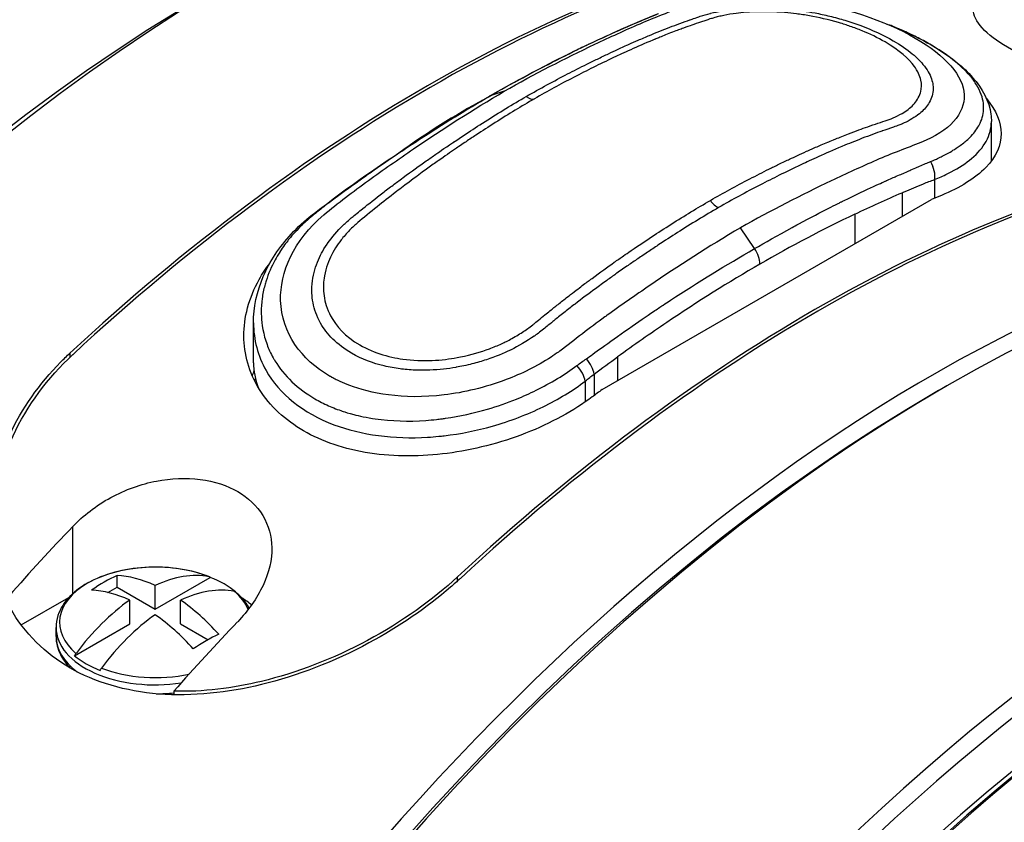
# Model space of a CAD drawing. Header units: millimetres. Extents: x 0 to 4378, y 0 to 2376.
# Tile 204 of 211: x 2628 to 2654, y 2012 to 2033. Entities that reach past the tile are written whole.
import ezdxf

# ---------------------------------------------------------------- set-up
doc = ezdxf.new("R2010")
doc.units = ezdxf.units.MM
doc.header["$LTSCALE"] = 0.2
doc.layers.add('01_Object Line', color=4, linetype='Continuous')

# ---------------------------------------------------------------- blocks, each defined once
blk = doc.blocks.new('A$C78150662')
for p, q in [((59.594, 1093.559), (59.594, 1093.56)), ((58.191, 1092.927), (58.188, 1092.925)), ((55.775, 1092.088), (55.415, 1091.968)), ((68.305, 1091.308), (68.305, 1091.309)), ((68.306, 1090.294), (68.306, 1091.308)), ((54.483, 1090.786), (54.479, 1090.784)), ((67.699, 1090.85), (67.699, 1090.85)), ((66.806, 1090.129), (66.806, 1090.122)), ((66.841, 1089.817), (66.841, 1089.336)), ((66.01, 1089.477), (66.01, 1088.868)), ((58.295, 1084.414), (66.762, 1089.302)), ((64.795, 1088.927), (64.795, 1088.167)), ((62.215, 1088.04), (61.855, 1088.576)), ((50.899, 1086.474), (50.899, 1086.474)), ((49.324, 1085.104), (49.324, 1086.125)), ((44.603, 1085.353), (44.603, 1085.246)), ((49.731, 1085.429), (49.731, 1085.429)), ((52.683, 1085.3), (52.683, 1085.3)), ((52.344, 1085.121), (52.344, 1085.121)), ((52.363, 1085.115), (52.362, 1085.115)), ((54.326, 1085.198), (54.326, 1085.198)), ((58.688, 1085.254), (58.688, 1084.641)), ((53.067, 1084.95), (53.067, 1084.95)), ((58.087, 1084.81), (58.087, 1084.261)), ((57.858, 1084.634), (57.858, 1084.096)), ((66.948, 1084.388), (67.16, 1084.511)), ((54.545, 1083.27), (54.546, 1083.27)), ((54.326, 1083.238), (54.326, 1083.238)), ((44.674, 1079.162), (44.674, 1080.89)), ((45.814, 1079.331), (45.814, 1079.629)), ((46.795, 1078.765), (48.213, 1079.583)), ((54.574, 1079.491), (54.574, 1079.597)), ((45.578, 1079.195), (45.814, 1079.331)), ((45.814, 1079.331), (46.795, 1078.765)), ((46.795, 1078.765), (46.795, 1079.378)), ((43.351, 1078.358), (44.576, 1079.065)), ((46.141, 1078.387), (46.141, 1079)), ((47.449, 1078.387), (47.449, 1079)), ((44.245, 1078.06), (44.245, 1078.29)), ((44.723, 1077.568), (46.141, 1078.387)), ((47.449, 1078.387), (48.154, 1077.98)), ((47.273, 1076.654), (47.273, 1076.563))]:
    blk.add_line(p, q)
for centre, major_axis, ratio, start_param, end_param in [((48.917, 1058.301), (-22.5, -38.971), 0.57735, 3.141593, 6.283185), ((53.796, 1055.484), (22.5, 38.971), 0.57735, 0.492332, 1.078464), ((53.866, 1055.443), (22.5, 38.971), 0.57735, 0.492332, 1.078464), ((48.21, 1058.709), (-22, -38.105), 0.57735, 3.926991, 5.497787), ((86.641, 1036.521), (-31.82, 55.114), 0.57735, 6.269663, 6.34021), ((86.641, 1036.521), (-31.82, 55.114), 0.57735, 6.266834, 6.266838), ((56.393, 1092.204), (0.175, -0.303), 0.577197, 5.286082, 6.202013), ((66.736, 1048.013), (22.5, 38.971), 0.57735, 6.273757, 9.434206), ((63.306, 1089.471), (-5.1, 0), 0.57735, 3.999915, 3.999925), ((67.16, 1047.768), (-22.5, -38.971), 0.57735, 3.141593, 6.283185), ((63.306, 1090.328), (2.8, 0), 0.57735, 0.654261, 0.65455), ((63.306, 1089.471), (-5.1, 0), 0.57735, 3.651171, 3.651175), ((63.306, 1089.144), (-2.8, 0), 0.57735, 4.47979, 4.479811), ((86.641, 1036.521), (-31.82, 55.114), 0.57735, 0.063626, 0.063781), ((63.306, 1089.471), (5.1, 0), 0.57735, 0.389113, 0.38912), ((63.766, 1049.728), (-22.5, -38.971), 0.57735, 3.633925, 4.220057), ((63.837, 1049.687), (-22.5, -38.971), 0.57735, 3.633925, 4.220057), ((63.306, 1089.144), (-2.8, 0), 0.57735, 3.926762, 3.926842), ((63.306, 1090.288), (3.5, 0), 0.57735, 6.213455, 6.215354), ((63.306, 1087.103), (4.6, 0), 0.57735, 1.765295, 1.76537), ((63.306, 1087.103), (4.6, 0), 0.57735, 1.406646, 1.406703), ((63.306, 1090.288), (3.5, 0), 0.57735, 6.018118, 6.018122), ((63.306, 1087.103), (4.6, 0), 0.57735, 1.014643, 1.014726), ((63.306, 1089.144), (2.8, 0), 0.57735, 0.215868, 0.215873), ((62.528, 1050.442), (-22.5, -38.971), 0.57735, 3.785407, 3.793559), ((61.237, 1089.405), (0.175, -0.303), 0.577191, 4.793798, 5.70972), ((83.826, 1040.377), (-11.778, 51.086), 0.816055, 0.179468, 0.243356), ((62.074, 1087.845), (0.192, -0.391), 0.505265, 0.799071, 1.833056), ((59.064, 1085.878), (3, 0), 0.57735, 1.779549, 1.779627), ((74.443, 1043.563), (22.5, 38.971), 0.57735, 6.133976, 9.573988), ((58.815, 1087.279), (2, 0), 0.57735, 6.212892, 6.212917), ((59.064, 1085.878), (3, 0), 0.57735, 0.914509, 0.914522), ((74.655, 1043.441), (-22.35, -38.711), 0.57735, 3.046961, 6.377817), ((58.815, 1088.145), (2, 0), 0.57735, 5.041195, 5.041463), ((58.815, 1087.279), (2, 0), 0.57735, 4.911331, 4.911453), ((54.324, 1084.288), (-5.1, 0), 0.57735, 5.851078, 5.851094), ((54.324, 1084.288), (3.5, 0), 0.57735, 2.476702, 2.476711), ((54.324, 1085.145), (-2.8, 0), 0.57735, 6.053505, 6.05352), ((54.324, 1085.104), (-5, 0), 0.57735, 0, 0.223189), ((56.447, 1084.368), (3, 0), 0.57735, 2.666553, 2.666565), ((57.733, 1085.015), (0.3, -0.4), 0.485586, 0.719143, 1.692001), ((54.324, 1084.288), (-5.1, 0), 0.57735, 6.07297, 6.119317), ((59.064, 1083.429), (3, 0), 0.57735, 2.044537, 2.044668), ((83.565, 1038.297), (22.7, 39.318), 0.57735, 0, 3.05714), ((66.948, 1047.891), (22.35, 38.711), 0.57735, 0.785398, 2.356194), ((66.948, 1047.891), (-22.35, -38.711), 0.57735, 3.926991, 5.497787), ((62.528, 1050.442), (-22.5, -38.971), 0.57735, 4.060423, 4.068574), ((54.324, 1084.288), (-3.5, 0), 0.57735, 0.032257, 0.032262), ((84.131, 1037.97), (-22.7, -39.318), 0.57735, 3.111571, 5.906923), ((56.447, 1084.368), (-3, 0), 0.57735, 0.447078, 0.447104), ((54.324, 1085.104), (-3.5, 0), 0.57735, 1.266518, 1.266576), ((56.447, 1084.368), (-3, 0), 0.57735, 0.722471, 0.722577), ((56.695, 1053.81), (22.5, 38.971), 0.57735, 1.172793, 1.229265), ((46.795, 1078.425), (-2.462, 0), 0.57735, 4.115976, 6.879598), ((45.487, 1076.203), (-1.996, -3.457), 0.57735, 3.810879, 4.043103), ((47.122, 1075.636), (-2.188, 3.789), 0.57735, 5.603684, 5.934316), ((46.468, 1075.636), (2.188, 3.789), 0.57735, 0.19989, 0.679501), ((46.795, 1078.387), (2.511, 0), 0.57735, 0.60497, 0.970663), ((46.468, 1075.259), (-2.188, 3.789), 0.57735, 5.603684, 5.934316), ((47.122, 1075.259), (2.188, 3.789), 0.57735, 0.19989, 0.679501), ((46.795, 1078.425), (2.462, 0), 0.57735, 0.235706, 0.596413), ((75.645, 1042.869), (-22.25, -38.538), 0.57735, 3.938227, 6.283185), ((75.504, 1042.951), (22.15, 38.365), 0.57735, 0.785398, 2.356194), ((46.468, 1075.636), (-2.188, -3.789), 0.57735, 4.032888, 4.512499), ((47.122, 1075.636), (-2.188, 3.789), 0.57735, 5.061258, 5.39189), ((46.795, 1077.897), (3, 0), 0.57735, 0.598099, 0.735048), ((75.221, 1043.114), (-22, -38.105), 0.57735, 3.938355, 5.428767), ((47.122, 1075.259), (2.188, 3.789), 0.57735, 0.891295, 1.370906), ((46.468, 1075.259), (2.188, -3.789), 0.57735, 1.919665, 2.250297), ((46.795, 1078.29), (-2.55, 0), 0.57735, 0, 1.836599), ((60.937, 1051.361), (-22.5, -38.971), 0.57735, 4.314386, 4.370857), ((46.795, 1078.06), (-2.55, 0), 0.57735, 0, 0.664849), ((48.103, 1074.692), (1.996, 3.457), 0.57735, 0.669286, 0.90151), ((46.795, 1078.387), (-2.511, 0), 0.57735, 0.600133, 0.970663), ((46.795, 1078.425), (-2.462, 0), 0.57735, 0.974384, 1.93375), ((46.795, 1078.06), (-2.55, 0), 0.57735, 1.581564, 1.759208), ((83.423, 1038.379), (22.6, 39.144), 0.57735, 0.785398, 2.356194)]:
    blk.add_ellipse(centre, major_axis=major_axis, ratio=ratio, start_param=start_param, end_param=end_param)
for points, knots in [([(63.242, 1096.019), (63.841, 1096.128), (64.561, 1096.159), (66.228, 1096.044), (67.193, 1095.87), (68.96, 1095.415), (69.884, 1095.11), (71.602, 1094.417), (72.397, 1094.03), (73.029, 1093.665), (73.661, 1093.3), (74.202, 1092.915), (74.919, 1092.202), (75.096, 1091.872), (75.12, 1091.293), (74.948, 1091.009), (74.272, 1090.553), (73.813, 1090.37), (73.27, 1090.229)], [-1.072728, -1.072728, -1.072728, -1.072728, -0.822728, -0.822728, -0.536407, -0.536407, -0.268203, -0.268203, 0, 0, 0, 0.268203, 0.268203, 0.536407, 0.536407, 0.822728, 0.822728, 1.072728, 1.072728, 1.072728, 1.072728]), ([(72.958, 1092.321), (72.694, 1092.293), (72.356, 1092.287), (71.605, 1092.339), (71.193, 1092.396), (70.436, 1092.553), (70.043, 1092.658), (69.315, 1092.915), (68.981, 1093.067), (68.716, 1093.22), (68.451, 1093.373), (68.222, 1093.547), (67.917, 1093.885), (67.842, 1094.05), (67.832, 1094.336), (67.909, 1094.473), (68.218, 1094.676), (68.451, 1094.742), (68.716, 1094.77)], [-0.4674143, -0.4674143, -0.4674143, -0.4674143, -0.3461776, -0.3461776, -0.2249409, -0.2249409, -0.1124704, -0.1124704, 0, 0, 0, 0.1124704, 0.1124704, 0.2249409, 0.2249409, 0.3461776, 0.3461776, 0.4674143, 0.4674143, 0.4674143, 0.4674143]), ([(55.775, 1092.088), (56.554, 1092.531), (57.332, 1092.928), (58.495, 1093.481), (58.882, 1093.658), (59.462, 1093.909), (59.654, 1093.988), (60.04, 1094.137), (60.226, 1094.21), (60.828, 1094.399), (61.297, 1094.479), (62.312, 1094.529), (62.854, 1094.502), (64.486, 1094.269), (65.568, 1093.907), (67.129, 1093.006), (67.587, 1092.478), (67.626, 1091.511), (67.23, 1091.061), (66.125, 1090.625), (65.733, 1090.482), (64.963, 1090.146), (64.575, 1089.969), (63.412, 1089.416), (62.633, 1089.02), (61.855, 1088.576)], [0, 0, 0, 0, 0.125, 0.125, 0.1875, 0.1875, 0.21875, 0.21875, 0.25, 0.25, 0.3125, 0.3125, 0.375, 0.375, 0.5, 0.5, 0.625, 0.625, 0.75, 0.75, 0.8125, 0.8125, 0.875, 0.875, 1, 1, 1, 1]), ([(56.341, 1091.955), (56.517, 1092.056), (56.698, 1092.157), (56.871, 1092.251), (57.043, 1092.345), (57.24, 1092.449), (57.4, 1092.532), (57.56, 1092.615), (57.726, 1092.698), (57.901, 1092.785), (57.989, 1092.829), (58.079, 1092.873), (58.172, 1092.917), (58.262, 1092.961), (58.374, 1093.015), (58.452, 1093.052), (58.533, 1093.09), (58.615, 1093.128), (58.705, 1093.17), (58.792, 1093.21), (58.914, 1093.266), (58.985, 1093.297), (59.055, 1093.329), (59.134, 1093.363), (59.221, 1093.401), (59.308, 1093.439), (59.425, 1093.489), (59.51, 1093.525), (59.68, 1093.596), (59.866, 1093.67), (60.034, 1093.735), (60.119, 1093.767), (60.204, 1093.799), (60.292, 1093.831), (60.374, 1093.861), (60.481, 1093.899), (60.545, 1093.922), (60.549, 1093.923), (60.553, 1093.924), (60.557, 1093.926), (60.588, 1093.937), (60.625, 1093.95), (60.686, 1093.971), (60.747, 1093.992), (60.766, 1093.999), (60.815, 1094.015), (60.909, 1094.046), (60.986, 1094.069), (61.072, 1094.09), (61.076, 1094.091), (61.08, 1094.092), (61.084, 1094.094), (61.262, 1094.138), (61.502, 1094.18), (61.68, 1094.201), (61.684, 1094.202), (61.688, 1094.202), (61.692, 1094.203), (61.871, 1094.223), (62.077, 1094.237), (62.311, 1094.239), (62.428, 1094.24), (62.552, 1094.238), (62.683, 1094.232), (62.809, 1094.227), (62.98, 1094.214), (63.084, 1094.203), (63.209, 1094.191), (63.33, 1094.176), (63.462, 1094.155), (63.561, 1094.14), (63.663, 1094.123), (63.769, 1094.103), (63.89, 1094.079), (64.016, 1094.052), (64.146, 1094.02), (64.273, 1093.989), (64.433, 1093.944), (64.537, 1093.913), (64.673, 1093.872), (64.807, 1093.827), (64.943, 1093.776), (65.23, 1093.669), (65.519, 1093.539), (65.781, 1093.387), (65.974, 1093.276), (66.134, 1093.164), (66.267, 1093.054), (66.333, 1092.999), (66.392, 1092.945), (66.444, 1092.891), (66.496, 1092.838), (66.531, 1092.799), (66.581, 1092.733), (66.682, 1092.602), (66.743, 1092.479), (66.775, 1092.366), (66.792, 1092.31), (66.801, 1092.257), (66.804, 1092.206), (66.808, 1092.155), (66.808, 1092.125), (66.799, 1092.062), (66.78, 1091.936), (66.729, 1091.824), (66.66, 1091.727), (66.591, 1091.63), (66.529, 1091.565), (66.411, 1091.477), (66.409, 1091.475), (66.407, 1091.474), (66.405, 1091.472), (66.288, 1091.386), (66.139, 1091.306), (66.009, 1091.249), (66.006, 1091.247), (66.002, 1091.246), (65.999, 1091.244), (65.969, 1091.231), (65.935, 1091.218), (65.898, 1091.204), (65.857, 1091.188), (65.788, 1091.164), (65.764, 1091.156), (65.715, 1091.14), (65.573, 1091.093), (65.503, 1091.069), (65.499, 1091.067), (65.495, 1091.066), (65.491, 1091.065), (65.353, 1091.016), (65.157, 1090.944), (64.982, 1090.877), (64.892, 1090.842), (64.804, 1090.807), (64.716, 1090.772), (64.629, 1090.737), (64.57, 1090.713), (64.459, 1090.666), (64.236, 1090.573), (64.039, 1090.487), (63.864, 1090.408), (63.777, 1090.369), (63.696, 1090.332), (63.619, 1090.296), (63.543, 1090.261), (63.503, 1090.243), (63.406, 1090.196), (63.21, 1090.103), (63.025, 1090.014), (62.849, 1089.927), (62.674, 1089.84), (62.532, 1089.768), (62.349, 1089.674), (61.982, 1089.484), (61.643, 1089.3), (61.289, 1089.096)], [0, 0, 0, 0, 0.03125, 0.03125, 0.03125, 0.0625, 0.0625, 0.0625, 0.09375, 0.09375, 0.09375, 0.109375, 0.109375, 0.109375, 0.124617, 0.124617, 0.124617, 0.140625, 0.140625, 0.140625, 0.15625, 0.15625, 0.15625, 0.171875, 0.171875, 0.171875, 0.1875, 0.1875, 0.1875, 0.21875, 0.21875, 0.21875, 0.234375, 0.234375, 0.234375, 0.249093, 0.249093, 0.249093, 0.25, 0.25, 0.25, 0.257812, 0.257812, 0.257812, 0.265625, 0.265625, 0.265625, 0.280529, 0.280529, 0.280529, 0.28125, 0.28125, 0.28125, 0.31179, 0.31179, 0.31179, 0.3125, 0.3125, 0.3125, 0.34375, 0.34375, 0.34375, 0.359375, 0.359375, 0.359375, 0.374535, 0.374535, 0.374535, 0.392734, 0.392734, 0.392734, 0.40625, 0.40625, 0.40625, 0.421875, 0.421875, 0.421875, 0.437279, 0.437279, 0.437279, 0.457395, 0.457395, 0.457395, 0.5, 0.5, 0.5, 0.53125, 0.53125, 0.53125, 0.546875, 0.546875, 0.546875, 0.5625, 0.5625, 0.5625, 0.59375, 0.59375, 0.59375, 0.609375, 0.609375, 0.609375, 0.625, 0.625, 0.625, 0.65625, 0.65625, 0.65625, 0.6875, 0.6875, 0.6875, 0.688071, 0.688071, 0.688071, 0.71875, 0.71875, 0.71875, 0.719545, 0.719545, 0.719545, 0.726563, 0.726563, 0.726563, 0.734375, 0.734375, 0.734375, 0.75, 0.75, 0.75, 0.750841, 0.750841, 0.750841, 0.78125, 0.78125, 0.78125, 0.796875, 0.796875, 0.796875, 0.8125, 0.8125, 0.8125, 0.84375, 0.84375, 0.84375, 0.859375, 0.859375, 0.859375, 0.875, 0.875, 0.875, 0.90625, 0.90625, 0.90625, 0.9375, 0.9375, 0.9375, 1, 1, 1, 1]), ([(55.384, 1091.955), (55.673, 1092.12), (55.962, 1092.281), (56.54, 1092.593), (56.829, 1092.744), (57.407, 1093.037), (57.695, 1093.178), (58.272, 1093.451), (58.56, 1093.582), (59.135, 1093.835), (59.422, 1093.957), (59.709, 1094.073)], [1.5742564, 1.5742564, 1.5742564, 1.5742564, 1.6030411, 1.6030411, 1.6318258, 1.6318258, 1.6606105, 1.6606105, 1.6893951, 1.6893951, 1.7181798, 1.7181798, 1.7181798, 1.7181798]), ([(59.74, 1094.083), (59.653, 1094.048), (59.52, 1093.994), (59.341, 1093.918), (59.161, 1093.843), (58.914, 1093.737), (58.662, 1093.624), (58.411, 1093.511), (58.195, 1093.411), (58.015, 1093.326), (57.925, 1093.284), (57.844, 1093.245), (57.772, 1093.21), (57.7, 1093.176), (57.673, 1093.163), (57.583, 1093.119), (56.862, 1092.766), (56.148, 1092.388), (55.415, 1091.968)], [0, 0, 0, 0, 0.125, 0.125, 0.125, 0.25, 0.25, 0.25, 0.375, 0.375, 0.375, 0.4375, 0.4375, 0.4375, 0.5, 0.5, 0.5, 1, 1, 1, 1]), ([(61.077, 1089.28), (61.417, 1089.476), (61.736, 1089.65), (62.264, 1089.924), (62.417, 1090.002), (62.666, 1090.126), (62.751, 1090.168), (62.927, 1090.253), (63.048, 1090.31), (63.239, 1090.4), (63.385, 1090.468), (63.636, 1090.581), (63.725, 1090.62), (63.868, 1090.682), (63.917, 1090.703), (64.018, 1090.746), (64.104, 1090.782), (64.162, 1090.806), (64.223, 1090.831), (64.389, 1090.898), (64.524, 1090.952), (64.832, 1091.07), (64.965, 1091.119), (65.29, 1091.233), (65.489, 1091.3), (65.694, 1091.367), (65.764, 1091.395), (65.907, 1091.461), (66, 1091.513), (66.153, 1091.607), (66.247, 1091.683), (66.363, 1091.818), (66.397, 1091.867), (66.453, 1091.971), (66.48, 1092.043), (66.511, 1092.17), (66.515, 1092.267), (66.479, 1092.428), (66.46, 1092.484), (66.405, 1092.602), (66.359, 1092.678), (66.182, 1092.925), (65.945, 1093.14), (65.381, 1093.465), (65.182, 1093.56), (64.879, 1093.684), (64.777, 1093.722), (64.575, 1093.793), (64.505, 1093.815), (64.113, 1093.93), (63.861, 1093.986), (63.509, 1094.049), (63.397, 1094.066), (63.181, 1094.094), (63.117, 1094.101), (62.71, 1094.134), (62.463, 1094.139), (62.132, 1094.128), (62.028, 1094.121), (61.834, 1094.104), (61.772, 1094.097), (61.549, 1094.063), (61.447, 1094.044), (61.308, 1094.013), (61.264, 1094.002), (61.18, 1093.98), (61.116, 1093.962), (61.074, 1093.949), (60.963, 1093.913), (60.741, 1093.839), (60.666, 1093.812), (60.539, 1093.768), (60.466, 1093.741), (60.298, 1093.68), (60.233, 1093.656), (59.97, 1093.555), (59.864, 1093.512), (59.739, 1093.461), (59.703, 1093.447), (59.642, 1093.422), (59.652, 1093.426), (59.384, 1093.315), (59.196, 1093.232), (58.944, 1093.119), (58.866, 1093.083), (58.719, 1093.016), (58.68, 1092.998), (58.214, 1092.778), (57.91, 1092.627), (57.209, 1092.263), (56.892, 1092.089), (56.553, 1091.894)], [0, 0, 0, 0, 0.0625, 0.0625, 0.09375, 0.09375, 0.109375, 0.109375, 0.125, 0.125, 0.15625, 0.15625, 0.171875, 0.171875, 0.179688, 0.179688, 0.1875, 0.1875, 0.203125, 0.203125, 0.21875, 0.21875, 0.25, 0.25, 0.28125, 0.28125, 0.296875, 0.296875, 0.3125, 0.3125, 0.34375, 0.34375, 0.359375, 0.359375, 0.375, 0.375, 0.40625, 0.40625, 0.421875, 0.421875, 0.4375, 0.4375, 0.5, 0.5, 0.53125, 0.53125, 0.546875, 0.546875, 0.5625, 0.5625, 0.59375, 0.59375, 0.609375, 0.609375, 0.625, 0.625, 0.65625, 0.65625, 0.671875, 0.671875, 0.6875, 0.6875, 0.703125, 0.703125, 0.710937, 0.710937, 0.71875, 0.71875, 0.734375, 0.734375, 0.75, 0.75, 0.765625, 0.765625, 0.78125, 0.78125, 0.796875, 0.796875, 0.804687, 0.804687, 0.8125, 0.8125, 0.84375, 0.84375, 0.859375, 0.859375, 0.875, 0.875, 0.9375, 0.9375, 1, 1, 1, 1]), ([(66.735, 1090.277), (66.741, 1090.279), (66.771, 1090.291), (66.823, 1090.314), (66.849, 1090.326), (66.881, 1090.34), (66.918, 1090.357), (66.955, 1090.374), (67.016, 1090.404), (67.042, 1090.417), (67.052, 1090.422), (67.063, 1090.427), (67.073, 1090.432), (67.095, 1090.443), (67.117, 1090.455), (67.138, 1090.466), (67.214, 1090.506), (67.283, 1090.547), (67.317, 1090.568), (67.366, 1090.598), (67.432, 1090.639), (67.506, 1090.693), (67.544, 1090.72), (67.584, 1090.751), (67.625, 1090.785), (67.627, 1090.787), (67.629, 1090.789), (67.631, 1090.79), (67.672, 1090.824), (67.722, 1090.871), (67.75, 1090.899), (67.846, 1090.995), (67.923, 1091.095), (67.981, 1091.199), (67.994, 1091.221), (68.005, 1091.244), (68.016, 1091.267), (68.046, 1091.331), (68.069, 1091.395), (68.084, 1091.461), (68.099, 1091.527), (68.106, 1091.616), (68.106, 1091.66), (68.107, 1091.75), (68.094, 1091.893), (68.019, 1092.068), (67.982, 1092.156), (67.937, 1092.235), (67.891, 1092.305), (67.858, 1092.354), (67.832, 1092.388), (67.8, 1092.429), (67.787, 1092.446), (67.772, 1092.464), (67.755, 1092.484), (67.519, 1092.763), (67.168, 1093.039), (66.725, 1093.295), (66.614, 1093.359), (66.499, 1093.422), (66.378, 1093.482), (66.318, 1093.513), (66.257, 1093.543), (66.194, 1093.572), (66.181, 1093.578), (66.166, 1093.585), (66.151, 1093.592), (66.093, 1093.619), (66.024, 1093.65), (66.003, 1093.659), (65.951, 1093.682), (65.859, 1093.722), (65.724, 1093.776), (65.718, 1093.779), (65.712, 1093.781), (65.706, 1093.783)], [0, 0, 0, 0, 0.015625, 0.015625, 0.015625, 0.0234375, 0.0234375, 0.0234375, 0.03125, 0.03125, 0.03125, 0.0342634, 0.0342634, 0.0342634, 0.0404807, 0.0404807, 0.0404807, 0.0625, 0.0625, 0.0625, 0.09375, 0.09375, 0.09375, 0.109375, 0.109375, 0.109375, 0.1102289, 0.1102289, 0.1102289, 0.125, 0.125, 0.125, 0.1763768, 0.1763768, 0.1763768, 0.1875, 0.1875, 0.1875, 0.21875, 0.21875, 0.21875, 0.25, 0.25, 0.25, 0.3125, 0.3125, 0.3125, 0.34375, 0.34375, 0.34375, 0.3658961, 0.3658961, 0.3658961, 0.375, 0.375, 0.375, 0.5, 0.5, 0.5, 0.53125, 0.53125, 0.53125, 0.546875, 0.546875, 0.546875, 0.5501137, 0.5501137, 0.5501137, 0.5625, 0.5625, 0.5625, 0.59375, 0.59375, 0.59375, 0.5951187, 0.5951187, 0.5951187, 0.5951187]), ([(65.706, 1093.783), (66.159, 1093.603), (66.578, 1093.395), (67.288, 1092.947), (67.591, 1092.704), (68.075, 1092.157), (68.247, 1091.833), (68.301, 1091.433), (68.306, 1091.371), (68.306, 1091.309)], [0, 0, 0, 0, 0.1554572, 0.1554572, 0.311147, 0.311147, 0.4823893, 0.4823893, 0.5134132, 0.5134132, 0.5134132, 0.5134132]), ([(61.855, 1088.576), (61.023, 1088.09), (60.245, 1087.584), (59.522, 1087.094), (59.141, 1086.834), (58.774, 1086.579), (58.423, 1086.327), (58.402, 1086.312), (58.382, 1086.297), (58.361, 1086.282), (58.163, 1086.139), (57.971, 1085.993), (57.783, 1085.85), (57.585, 1085.699), (57.4, 1085.544), (57.203, 1085.404), (57.191, 1085.395), (57.18, 1085.387), (57.168, 1085.379), (57.105, 1085.335), (57.042, 1085.292), (56.978, 1085.25), (56.611, 1085.011), (56.218, 1084.818), (55.825, 1084.67), (55.274, 1084.462), (54.728, 1084.337), (54.232, 1084.276), (53.138, 1084.143), (52.319, 1084.325), (51.799, 1084.519), (51.71, 1084.552), (51.628, 1084.586), (51.554, 1084.62), (51.507, 1084.642), (51.464, 1084.663), (51.423, 1084.684), (51.402, 1084.694), (51.382, 1084.705), (51.363, 1084.715), (51.354, 1084.72), (51.349, 1084.722), (51.343, 1084.726), (51.336, 1084.73), (51.327, 1084.735), (51.308, 1084.746), (51.299, 1084.751), (51.29, 1084.756), (51.281, 1084.761), (50.561, 1085.176), (50.043, 1085.872), (50.022, 1086.704), (50.003, 1087.431), (50.353, 1088.244), (51.133, 1088.908), (51.492, 1089.213), (51.885, 1089.505), (52.28, 1089.792), (52.656, 1090.065), (53.045, 1090.335), (53.441, 1090.604), (54.186, 1091.11), (54.965, 1091.614), (55.775, 1092.088)], [0, 0, 0, 0, 0.081809, 0.081809, 0.081809, 0.125, 0.125, 0.125, 0.127562, 0.127562, 0.127562, 0.152083, 0.152083, 0.152083, 0.177821, 0.177821, 0.177821, 0.179348, 0.179348, 0.179348, 0.1875, 0.1875, 0.1875, 0.234154, 0.234154, 0.234154, 0.299648, 0.299648, 0.299648, 0.443906, 0.443906, 0.443906, 0.46875, 0.46875, 0.46875, 0.484375, 0.484375, 0.484375, 0.492187, 0.492187, 0.492187, 0.496094, 0.496094, 0.496094, 0.5, 0.5, 0.5, 0.501809, 0.501809, 0.501809, 0.64938, 0.64938, 0.64938, 0.778183, 0.778183, 0.778183, 0.837455, 0.837455, 0.837455, 0.893956, 0.893956, 0.893956, 1, 1, 1, 1]), ([(61.289, 1089.096), (61.113, 1088.994), (60.932, 1088.886), (60.759, 1088.781), (60.587, 1088.676), (60.39, 1088.553), (60.23, 1088.451), (60.07, 1088.349), (59.904, 1088.242), (59.729, 1088.126), (59.641, 1088.068), (59.551, 1088.009), (59.458, 1087.946), (59.368, 1087.886), (59.256, 1087.81), (59.178, 1087.757), (59.097, 1087.702), (59.015, 1087.646), (58.925, 1087.584), (58.838, 1087.523), (58.716, 1087.438), (58.645, 1087.388), (58.575, 1087.338), (58.496, 1087.282), (58.409, 1087.219), (58.321, 1087.156), (58.205, 1087.071), (58.12, 1087.008), (57.95, 1086.883), (57.764, 1086.743), (57.595, 1086.614), (57.511, 1086.549), (57.425, 1086.483), (57.338, 1086.415), (57.256, 1086.351), (57.149, 1086.265), (57.085, 1086.214), (57.081, 1086.21), (57.077, 1086.207), (57.073, 1086.204), (57.042, 1086.179), (57.005, 1086.149), (56.944, 1086.099), (56.883, 1086.048), (56.864, 1086.032), (56.815, 1085.992), (56.722, 1085.916), (56.644, 1085.856), (56.558, 1085.796), (56.553, 1085.793), (56.549, 1085.79), (56.544, 1085.787), (56.367, 1085.665), (56.128, 1085.527), (55.95, 1085.439), (55.944, 1085.436), (55.939, 1085.434), (55.933, 1085.431), (55.754, 1085.344), (55.548, 1085.258), (55.314, 1085.181), (55.197, 1085.142), (55.073, 1085.106), (54.943, 1085.073), (54.818, 1085.041), (54.65, 1085.006), (54.546, 1084.987), (54.541, 1084.986), (54.537, 1084.986), (54.533, 1084.985), (54.327, 1084.949), (54.1, 1084.923), (53.857, 1084.913), (53.736, 1084.909), (53.61, 1084.909), (53.481, 1084.914), (53.355, 1084.919), (53.196, 1084.933), (53.093, 1084.946), (52.956, 1084.964), (52.823, 1084.988), (52.686, 1085.021), (52.398, 1085.09), (52.109, 1085.197), (51.849, 1085.347), (51.657, 1085.457), (51.497, 1085.582), (51.365, 1085.714), (51.299, 1085.78), (51.24, 1085.847), (51.187, 1085.916), (51.135, 1085.984), (51.1, 1086.035), (51.049, 1086.124), (50.949, 1086.302), (50.888, 1086.479), (50.855, 1086.648), (50.839, 1086.732), (50.829, 1086.814), (50.826, 1086.894), (50.822, 1086.973), (50.822, 1087.021), (50.831, 1087.123), (50.831, 1087.126), (50.831, 1087.13), (50.832, 1087.133), (50.851, 1087.334), (50.901, 1087.521), (50.968, 1087.691), (51.037, 1087.864), (51.099, 1087.983), (51.216, 1088.155), (51.219, 1088.16), (51.222, 1088.164), (51.225, 1088.168), (51.342, 1088.336), (51.49, 1088.504), (51.62, 1088.631), (51.623, 1088.635), (51.627, 1088.639), (51.631, 1088.642), (51.661, 1088.672), (51.695, 1088.703), (51.731, 1088.735), (51.772, 1088.772), (51.842, 1088.83), (51.866, 1088.851), (51.915, 1088.891), (52.057, 1089.005), (52.127, 1089.061), (52.131, 1089.064), (52.135, 1089.067), (52.139, 1089.071), (52.277, 1089.183), (52.473, 1089.337), (52.648, 1089.472), (52.738, 1089.541), (52.826, 1089.609), (52.914, 1089.675), (53.001, 1089.74), (53.06, 1089.784), (53.171, 1089.867), (53.394, 1090.031), (53.591, 1090.172), (53.766, 1090.294), (53.853, 1090.355), (53.934, 1090.412), (54.011, 1090.465), (54.087, 1090.518), (54.126, 1090.545), (54.224, 1090.612), (54.42, 1090.745), (54.605, 1090.868), (54.78, 1090.984), (54.956, 1091.1), (55.098, 1091.193), (55.281, 1091.309), (55.648, 1091.543), (55.987, 1091.75), (56.341, 1091.955)], [0, 0, 0, 0, 0.03125, 0.03125, 0.03125, 0.0625, 0.0625, 0.0625, 0.09375, 0.09375, 0.09375, 0.109375, 0.109375, 0.109375, 0.12461, 0.12461, 0.12461, 0.140625, 0.140625, 0.140625, 0.15625, 0.15625, 0.15625, 0.171875, 0.171875, 0.171875, 0.1875, 0.1875, 0.1875, 0.21875, 0.21875, 0.21875, 0.234375, 0.234375, 0.234375, 0.249091, 0.249091, 0.249091, 0.25, 0.25, 0.25, 0.257812, 0.257812, 0.257812, 0.265625, 0.265625, 0.265625, 0.28044, 0.28044, 0.28044, 0.28125, 0.28125, 0.28125, 0.311526, 0.311526, 0.311526, 0.3125, 0.3125, 0.3125, 0.34375, 0.34375, 0.34375, 0.359375, 0.359375, 0.359375, 0.374347, 0.374347, 0.374347, 0.375, 0.375, 0.375, 0.40625, 0.40625, 0.40625, 0.421875, 0.421875, 0.421875, 0.437172, 0.437172, 0.437172, 0.457393, 0.457393, 0.457393, 0.499999, 0.499999, 0.499999, 0.53125, 0.53125, 0.53125, 0.546875, 0.546875, 0.546875, 0.5625, 0.5625, 0.5625, 0.59375, 0.59375, 0.59375, 0.609375, 0.609375, 0.609375, 0.625, 0.625, 0.625, 0.625485, 0.625485, 0.625485, 0.65625, 0.65625, 0.65625, 0.6875, 0.6875, 0.6875, 0.688284, 0.688284, 0.688284, 0.71875, 0.71875, 0.71875, 0.71964, 0.71964, 0.71964, 0.726562, 0.726562, 0.726562, 0.734375, 0.734375, 0.734375, 0.75, 0.75, 0.75, 0.750842, 0.750842, 0.750842, 0.78125, 0.78125, 0.78125, 0.796875, 0.796875, 0.796875, 0.8125, 0.8125, 0.8125, 0.84375, 0.84375, 0.84375, 0.859375, 0.859375, 0.859375, 0.875, 0.875, 0.875, 0.90625, 0.90625, 0.90625, 0.9375, 0.9375, 0.9375, 1, 1, 1, 1]), ([(50.852, 1088.917), (51.773, 1089.647), (52.706, 1090.275), (54.22, 1091.258), (54.804, 1091.618), (55.388, 1091.956)], [0.001964, 0.001964, 0.001964, 0.001964, 0.3971404, 0.3971404, 0.6438034, 0.6438034, 0.6438034, 0.6438034]), ([(55.415, 1091.968), (55.155, 1091.817), (54.832, 1091.626), (54.447, 1091.387), (54.392, 1091.353), (54.358, 1091.332), (54.279, 1091.282), (53.963, 1091.084), (53.71, 1090.92), (53.522, 1090.796), (53.427, 1090.734), (53.349, 1090.682), (53.286, 1090.641), (53.255, 1090.62), (53.227, 1090.601), (53.204, 1090.586), (53.192, 1090.578), (53.182, 1090.571), (53.172, 1090.565), (53.167, 1090.561), (53.162, 1090.557), (53.15, 1090.549), (53.142, 1090.544), (53.131, 1090.537), (53.116, 1090.527), (52.809, 1090.32), (52.546, 1090.139), (52.357, 1090.007), (52.263, 1089.941), (52.188, 1089.887), (52.131, 1089.847), (52.102, 1089.826), (52.078, 1089.809), (52.059, 1089.796), (52.05, 1089.789), (52.041, 1089.783), (52.034, 1089.778), (52.03, 1089.775), (52.027, 1089.773), (52.02, 1089.768), (52.015, 1089.764), (52.008, 1089.759), (51.998, 1089.752), (51.952, 1089.719), (51.896, 1089.679), (51.849, 1089.645), (51.802, 1089.611), (51.795, 1089.606), (51.732, 1089.561), (51.668, 1089.516), (51.633, 1089.491), (51.591, 1089.46), (51.549, 1089.43), (51.485, 1089.383), (51.451, 1089.358), (51.417, 1089.333), (51.377, 1089.303), (51.311, 1089.253), (51.244, 1089.203), (51.224, 1089.188), (51.171, 1089.146), (51.063, 1089.064), (50.972, 1088.991), (50.895, 1088.93)], [0, 0, 0, 0, 0.21875, 0.21875, 0.21875, 0.25, 0.25, 0.25, 0.375, 0.375, 0.375, 0.4375, 0.4375, 0.4375, 0.46875, 0.46875, 0.46875, 0.484375, 0.484375, 0.484375, 0.49379, 0.49379, 0.49379, 0.5, 0.5, 0.5, 0.625, 0.625, 0.625, 0.6875, 0.6875, 0.6875, 0.71875, 0.71875, 0.71875, 0.734375, 0.734375, 0.734375, 0.743242, 0.743242, 0.743242, 0.75, 0.75, 0.75, 0.78125, 0.78125, 0.78125, 0.8125, 0.8125, 0.8125, 0.84375, 0.84375, 0.84375, 0.875, 0.875, 0.875, 0.90625, 0.90625, 0.90625, 0.9375, 0.9375, 0.9375, 1, 1, 1, 1]), ([(56.553, 1091.894), (56.213, 1091.698), (55.894, 1091.504), (55.366, 1091.169), (55.213, 1091.069), (54.964, 1090.906), (54.879, 1090.849), (54.703, 1090.731), (54.583, 1090.65), (54.391, 1090.519), (54.245, 1090.418), (53.994, 1090.241), (53.905, 1090.178), (53.762, 1090.075), (53.713, 1090.04), (53.612, 1089.966), (53.526, 1089.903), (53.468, 1089.86), (53.408, 1089.815), (53.241, 1089.69), (53.106, 1089.588), (52.798, 1089.351), (52.664, 1089.245), (52.34, 1088.986), (52.141, 1088.822), (51.937, 1088.651), (51.867, 1088.586), (51.725, 1088.439), (51.632, 1088.331), (51.479, 1088.136), (51.385, 1087.988), (51.269, 1087.741), (51.234, 1087.655), (51.177, 1087.474), (51.151, 1087.352), (51.119, 1087.141), (51.115, 1086.987), (51.151, 1086.742), (51.17, 1086.658), (51.224, 1086.488), (51.27, 1086.381), (51.447, 1086.043), (51.684, 1085.779), (52.249, 1085.452), (52.45, 1085.37), (52.753, 1085.278), (52.855, 1085.253), (53.057, 1085.213), (53.127, 1085.201), (53.519, 1085.157), (53.772, 1085.154), (54.123, 1085.175), (54.236, 1085.186), (54.452, 1085.215), (54.516, 1085.225), (54.924, 1085.308), (55.171, 1085.382), (55.502, 1085.505), (55.606, 1085.548), (55.799, 1085.637), (55.862, 1085.667), (56.084, 1085.79), (56.185, 1085.852), (56.324, 1085.943), (56.368, 1085.974), (56.451, 1086.035), (56.514, 1086.084), (56.556, 1086.118), (56.667, 1086.209), (56.889, 1086.39), (56.964, 1086.451), (57.09, 1086.552), (57.164, 1086.611), (57.332, 1086.743), (57.397, 1086.794), (57.66, 1086.996), (57.766, 1087.076), (57.891, 1087.17), (57.927, 1087.197), (57.988, 1087.242), (57.978, 1087.235), (58.246, 1087.432), (58.434, 1087.569), (58.686, 1087.746), (58.764, 1087.8), (58.911, 1087.902), (58.95, 1087.929), (59.416, 1088.247), (59.72, 1088.447), (60.421, 1088.89), (60.738, 1089.084), (61.077, 1089.28)], [0, 0, 0, 0, 0.0625, 0.0625, 0.09375, 0.09375, 0.109375, 0.109375, 0.125, 0.125, 0.15625, 0.15625, 0.171875, 0.171875, 0.179688, 0.179688, 0.1875, 0.1875, 0.203125, 0.203125, 0.21875, 0.21875, 0.25, 0.25, 0.28125, 0.28125, 0.296875, 0.296875, 0.3125, 0.3125, 0.34375, 0.34375, 0.359375, 0.359375, 0.375, 0.375, 0.40625, 0.40625, 0.421875, 0.421875, 0.4375, 0.4375, 0.5, 0.5, 0.53125, 0.53125, 0.546875, 0.546875, 0.5625, 0.5625, 0.59375, 0.59375, 0.609375, 0.609375, 0.625, 0.625, 0.65625, 0.65625, 0.671875, 0.671875, 0.6875, 0.6875, 0.703125, 0.703125, 0.710937, 0.710937, 0.71875, 0.71875, 0.734375, 0.734375, 0.75, 0.75, 0.765625, 0.765625, 0.78125, 0.78125, 0.796875, 0.796875, 0.804688, 0.804688, 0.8125, 0.8125, 0.84375, 0.84375, 0.859375, 0.859375, 0.875, 0.875, 0.9375, 0.9375, 1, 1, 1, 1]), ([(68.176, 1091.901), (68.429, 1091.593), (68.554, 1091.281), (68.559, 1090.704), (68.428, 1090.4), (67.893, 1089.851), (67.489, 1089.603), (67.019, 1089.41)], [1.7950075, 1.7950075, 1.7950075, 1.7950075, 1.9878152, 1.9878152, 2.1892121, 2.1892121, 2.3906091, 2.3906091, 2.3906091, 2.3906091]), ([(66.841, 1089.817), (66.956, 1089.861), (67.066, 1089.91), (67.17, 1089.961), (67.181, 1089.967), (67.193, 1089.972), (67.204, 1089.978), (67.227, 1089.99), (67.25, 1090.002), (67.272, 1090.013), (67.475, 1090.121), (67.651, 1090.235), (67.796, 1090.359), (67.959, 1090.496), (68.084, 1090.644), (68.169, 1090.799), (68.26, 1090.963), (68.305, 1091.133), (68.305, 1091.308)], [0, 0, 0, 0, 0.0312973, 0.0312973, 0.0312973, 0.0347747, 0.0347747, 0.0347747, 0.0418615, 0.0418615, 0.0418615, 0.1056421, 0.1056421, 0.1056421, 0.1765095, 0.1765095, 0.1765095, 0.2515217, 0.2515217, 0.2515217, 0.2515217]), ([(62.215, 1088.04), (62.475, 1088.191), (62.798, 1088.375), (63.183, 1088.585), (63.238, 1088.614), (63.272, 1088.633), (63.351, 1088.676), (63.667, 1088.846), (63.919, 1088.976), (64.108, 1089.072), (64.203, 1089.12), (64.281, 1089.16), (64.344, 1089.191), (64.375, 1089.207), (64.402, 1089.22), (64.426, 1089.232), (64.438, 1089.238), (64.448, 1089.243), (64.457, 1089.247), (64.463, 1089.25), (64.468, 1089.253), (64.48, 1089.259), (64.488, 1089.263), (64.499, 1089.268), (64.514, 1089.275), (64.821, 1089.426), (65.084, 1089.55), (65.273, 1089.637), (65.367, 1089.68), (65.442, 1089.714), (65.499, 1089.74), (65.528, 1089.753), (65.552, 1089.764), (65.571, 1089.773), (65.58, 1089.777), (65.589, 1089.781), (65.596, 1089.784), (65.599, 1089.786), (65.603, 1089.787), (65.61, 1089.79), (65.615, 1089.793), (65.622, 1089.796), (65.632, 1089.8), (65.678, 1089.821), (65.734, 1089.845), (65.781, 1089.866), (65.828, 1089.887), (65.835, 1089.89), (65.898, 1089.917), (65.962, 1089.944), (65.997, 1089.958), (66.039, 1089.976), (66.081, 1089.994), (66.145, 1090.022), (66.179, 1090.037), (66.213, 1090.052), (66.253, 1090.07), (66.319, 1090.099), (66.386, 1090.129), (66.406, 1090.137), (66.459, 1090.161), (66.567, 1090.208), (66.658, 1090.246), (66.735, 1090.277)], [0.000063, 0.000063, 0.000063, 0.000063, 0.21875, 0.21875, 0.21875, 0.25, 0.25, 0.25, 0.375, 0.375, 0.375, 0.4375, 0.4375, 0.4375, 0.46875, 0.46875, 0.46875, 0.484375, 0.484375, 0.484375, 0.4937952, 0.4937952, 0.4937952, 0.5, 0.5, 0.5, 0.625, 0.625, 0.625, 0.6875, 0.6875, 0.6875, 0.71875, 0.71875, 0.71875, 0.734375, 0.734375, 0.734375, 0.743244, 0.743244, 0.743244, 0.75, 0.75, 0.75, 0.78125, 0.78125, 0.78125, 0.8125, 0.8125, 0.8125, 0.84375, 0.84375, 0.84375, 0.875, 0.875, 0.875, 0.90625, 0.90625, 0.90625, 0.9375, 0.9375, 0.9375, 1, 1, 1, 1]), ([(66.01, 1089.477), (66.028, 1089.485), (66.047, 1089.493), (66.065, 1089.501), (66.229, 1089.572), (66.393, 1089.642), (66.557, 1089.708), (66.652, 1089.746), (66.747, 1089.783), (66.841, 1089.817)], [0.0000004, 0.0000004, 0.0000004, 0.0000004, 0.0657605, 0.0657605, 0.0657605, 0.6576085, 0.6576085, 0.6576085, 1, 1, 1, 1]), ([(49.324, 1086.127), (49.325, 1086.528), (49.411, 1086.939), (49.741, 1087.709), (49.986, 1088.081), (50.457, 1088.588), (50.638, 1088.751), (50.832, 1088.905)], [0, 0, 0, 0, 0.1552766, 0.1552766, 0.3118068, 0.3118068, 0.3942846, 0.3942846, 0.3942846, 0.3942846]), ([(50.895, 1088.93), (50.889, 1088.925), (50.859, 1088.901), (50.807, 1088.857), (50.781, 1088.835), (50.749, 1088.808), (50.712, 1088.775), (50.675, 1088.743), (50.614, 1088.686), (50.588, 1088.661), (50.578, 1088.651), (50.567, 1088.641), (50.557, 1088.631), (50.535, 1088.61), (50.513, 1088.589), (50.492, 1088.567), (50.416, 1088.49), (50.347, 1088.413), (50.313, 1088.373), (50.264, 1088.316), (50.198, 1088.237), (50.124, 1088.133), (50.086, 1088.082), (50.046, 1088.024), (50.005, 1087.961), (50.003, 1087.957), (50.001, 1087.954), (49.999, 1087.95), (49.958, 1087.887), (49.908, 1087.801), (49.88, 1087.75), (49.784, 1087.575), (49.707, 1087.395), (49.649, 1087.213), (49.636, 1087.173), (49.625, 1087.134), (49.614, 1087.094), (49.584, 1086.982), (49.561, 1086.87), (49.546, 1086.758), (49.531, 1086.646), (49.524, 1086.496), (49.524, 1086.421), (49.523, 1086.273), (49.536, 1086.037), (49.611, 1085.766), (49.648, 1085.63), (49.693, 1085.512), (49.739, 1085.411), (49.772, 1085.339), (49.798, 1085.289), (49.83, 1085.232), (49.843, 1085.208), (49.858, 1085.183), (49.875, 1085.155), (50.111, 1084.768), (50.462, 1084.43), (50.905, 1084.175), (51.016, 1084.112), (51.131, 1084.052), (51.252, 1083.998), (51.312, 1083.971), (51.373, 1083.946), (51.436, 1083.922), (51.449, 1083.916), (51.464, 1083.911), (51.479, 1083.905), (51.537, 1083.883), (51.606, 1083.86), (51.627, 1083.853), (51.679, 1083.835), (51.771, 1083.805), (51.906, 1083.771), (51.974, 1083.753), (52.053, 1083.735), (52.143, 1083.716), (52.234, 1083.698), (52.378, 1083.673), (52.45, 1083.663), (52.871, 1083.603), (53.31, 1083.588), (53.76, 1083.62), (53.851, 1083.627), (53.942, 1083.635), (54.033, 1083.645), (54.077, 1083.65), (54.121, 1083.655), (54.165, 1083.661), (54.198, 1083.665), (54.232, 1083.67), (54.266, 1083.675), (54.63, 1083.727), (54.992, 1083.807), (55.345, 1083.911), (55.598, 1083.985), (55.846, 1084.071), (56.087, 1084.169), (56.261, 1084.239), (56.429, 1084.314), (56.593, 1084.395), (56.974, 1084.582), (57.329, 1084.796), (57.644, 1085.031)], [0, 0, 0, 0, 0.015625, 0.015625, 0.015625, 0.023437, 0.023437, 0.023437, 0.03125, 0.03125, 0.03125, 0.034269, 0.034269, 0.034269, 0.040489, 0.040489, 0.040489, 0.0625, 0.0625, 0.0625, 0.09375, 0.09375, 0.09375, 0.109375, 0.109375, 0.109375, 0.110229, 0.110229, 0.110229, 0.125, 0.125, 0.125, 0.176377, 0.176377, 0.176377, 0.1875, 0.1875, 0.1875, 0.21875, 0.21875, 0.21875, 0.25, 0.25, 0.25, 0.3125, 0.3125, 0.3125, 0.34375, 0.34375, 0.34375, 0.365896, 0.365896, 0.365896, 0.375, 0.375, 0.375, 0.5, 0.5, 0.5, 0.53125, 0.53125, 0.53125, 0.546875, 0.546875, 0.546875, 0.550113, 0.550113, 0.550113, 0.5625, 0.5625, 0.5625, 0.59375, 0.59375, 0.59375, 0.609375, 0.609375, 0.609375, 0.625, 0.625, 0.625, 0.716135, 0.716135, 0.716135, 0.734445, 0.734445, 0.734445, 0.743273, 0.743273, 0.743273, 0.75, 0.75, 0.75, 0.822754, 0.822754, 0.822754, 0.875, 0.875, 0.875, 0.912581, 0.912581, 0.912581, 1, 1, 1, 1]), ([(57.89, 1085.208), (57.977, 1085.271), (58.11, 1085.368), (58.289, 1085.497), (58.469, 1085.627), (58.715, 1085.802), (58.968, 1085.979), (59.22, 1086.155), (59.437, 1086.303), (59.617, 1086.424), (59.707, 1086.485), (59.788, 1086.539), (59.859, 1086.586), (59.931, 1086.634), (59.957, 1086.651), (60.047, 1086.71), (60.768, 1087.182), (61.482, 1087.619), (62.215, 1088.04)], [0.000053, 0.000053, 0.000053, 0.000053, 0.125, 0.125, 0.125, 0.25, 0.25, 0.25, 0.375, 0.375, 0.375, 0.4375, 0.4375, 0.4375, 0.5, 0.5, 0.5, 1, 1, 1, 1]), ([(58.038, 1084.225), (57.568, 1083.876), (56.974, 1083.546), (55.675, 1083.037), (54.97, 1082.858), (53.655, 1082.687), (52.958, 1082.681), (51.67, 1082.878), (51.08, 1083.081), (50.614, 1083.351), (50.147, 1083.62), (49.744, 1083.99), (49.21, 1084.845), (49.078, 1085.33), (49.074, 1086.262), (49.204, 1086.773), (49.551, 1087.39), (49.642, 1087.528), (49.744, 1087.661)], [-0.798809, -0.798809, -0.798809, -0.798809, -0.597412, -0.597412, -0.396015, -0.396015, -0.198008, -0.198008, 0, 0, 0, 0.198008, 0.198008, 0.396015, 0.396015, 0.597412, 0.597412, 0.657232, 0.657232, 0.657232, 0.657232]), ([(62.35, 1087.642), (61.551, 1087.179), (60.327, 1086.409), (59.11, 1085.559), (58.688, 1085.254)], [0, 0, 0, 0, 0.653225, 1, 1, 1, 1]), ([(49.325, 1086.125), (49.326, 1085.7), (49.433, 1085.283), (49.646, 1084.906), (49.988, 1084.304), (50.605, 1083.807), (51.391, 1083.51), (52.1, 1083.243), (52.944, 1083.137), (53.803, 1083.188), (53.899, 1083.194), (53.994, 1083.202), (54.09, 1083.211), (54.136, 1083.216), (54.183, 1083.221), (54.229, 1083.226), (54.647, 1083.275), (55.065, 1083.359), (55.47, 1083.474), (55.925, 1083.603), (56.365, 1083.771), (56.773, 1083.97), (57.17, 1084.163), (57.536, 1084.385), (57.858, 1084.634)], [0.2515218, 0.2515218, 0.2515218, 0.2515218, 0.3663523, 0.3663523, 0.3663523, 0.5500161, 0.5500161, 0.5500161, 0.7153134, 0.7153134, 0.7153134, 0.7336798, 0.7336798, 0.7336798, 0.7425729, 0.7425729, 0.7425729, 0.822611, 0.822611, 0.822611, 0.9125448, 0.9125448, 0.9125448, 1, 1, 1, 1]), ([(43.03, 1079.103), (42.764, 1079.665), (42.634, 1080.29), (42.612, 1081.636), (42.782, 1082.453), (43.494, 1083.997), (44.037, 1084.722), (44.674, 1085.312)], [0.2999663, 0.2999663, 0.2999663, 0.2999663, 0.52879, 0.52879, 0.8109779, 0.8109779, 1.0931658, 1.0931658, 1.0931658, 1.0931658]), ([(54.391, 1079.329), (53.791, 1078.811), (53.071, 1078.313), (51.405, 1077.416), (50.439, 1077.044), (48.672, 1076.616), (47.749, 1076.515), (46.03, 1076.65), (45.235, 1076.888), (43.971, 1077.618), (43.43, 1078.152), (42.713, 1079.423), (42.536, 1080.159), (42.512, 1081.621), (42.684, 1082.451), (43.36, 1083.919), (43.819, 1084.568), (44.362, 1085.119)], [1.120606, 1.120606, 1.120606, 1.120606, 1.370605, 1.370605, 1.656927, 1.656927, 1.92513, 1.92513, 2.193333, 2.193333, 2.461537, 2.461537, 2.72974, 2.72974, 3.016061, 3.016061, 3.266061, 3.266061, 3.266061, 3.266061]), ([(44.674, 1080.89), (44.939, 1081.167), (45.276, 1081.431), (46.027, 1081.84), (46.44, 1081.985), (47.196, 1082.131), (47.589, 1082.149), (48.317, 1082.055), (48.652, 1081.942), (49.182, 1081.636), (49.411, 1081.423), (49.715, 1080.922), (49.791, 1080.633), (49.8, 1080.045), (49.724, 1079.705), (49.414, 1079.042), (49.181, 1078.718), (48.917, 1078.44)], [0.4737562, 0.4737562, 0.4737562, 0.4737562, 0.5949929, 0.5949929, 0.7162296, 0.7162296, 0.8287, 0.8287, 0.9411705, 0.9411705, 1.0536409, 1.0536409, 1.1661113, 1.1661113, 1.287348, 1.287348, 1.4085847, 1.4085847, 1.4085847, 1.4085847]), ([(48.191, 1079.597), (47.96, 1079.688), (47.706, 1079.755), (47.178, 1079.838), (46.904, 1079.854), (46.362, 1079.833), (46.093, 1079.797), (45.588, 1079.675), (45.35, 1079.589), (44.929, 1079.372), (44.745, 1079.241), (44.459, 1078.944), (44.353, 1078.779), (44.262, 1078.501), (44.245, 1078.395), (44.245, 1078.29)], [3.329182, 3.329182, 3.329182, 3.329182, 3.662217, 3.662217, 3.993116, 3.993116, 4.323386, 4.323386, 4.655061, 4.655061, 4.988468, 4.988468, 5.312093, 5.312093, 5.497787, 5.497787, 5.497787, 5.497787]), ([(54.574, 1079.597), (53.937, 1079.007), (53.134, 1078.431), (51.38, 1077.489), (50.429, 1077.123), (48.799, 1076.731), (48.018, 1076.632), (47.273, 1076.654)], [-1.0931658, -1.0931658, -1.0931658, -1.0931658, -0.8109779, -0.8109779, -0.52879, -0.52879, -0.2999663, -0.2999663, -0.2999663, -0.2999663]), ([(48.178, 1079.601), (48.186, 1079.6), (48.194, 1079.597), (48.204, 1079.591), (48.209, 1079.587), (48.213, 1079.583)], [0.101158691, 0.101158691, 0.101158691, 0.101158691, 0.104878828, 0.104878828, 0.107653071, 0.107653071, 0.107653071, 0.107653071]), ([(48.864, 1079.209), (48.861, 1079.211), (48.857, 1079.214), (48.848, 1079.219), (48.84, 1079.222), (48.832, 1079.224)], [0.012697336, 0.012697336, 0.012697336, 0.012697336, 0.014789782, 0.014789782, 0.01850992, 0.01850992, 0.01850992, 0.01850992]), ([(49.214, 1078.79), (49.198, 1078.819), (49.181, 1078.848), (49.123, 1078.937), (49.078, 1078.995), (48.979, 1079.105), (48.924, 1079.158), (48.864, 1079.209)], [2.6591825, 2.6591825, 2.6591825, 2.6591825, 2.7160744, 2.7160744, 2.8360343, 2.8360343, 2.9559943, 2.9559943, 2.9559943, 2.9559943]), ([(44.245, 1078.06), (44.245, 1077.902), (44.284, 1077.745), (44.418, 1077.474), (44.505, 1077.357), (44.61, 1077.25)], [5.4977871, 5.4977871, 5.4977871, 5.4977871, 5.7760937, 5.7760937, 6.014746, 6.014746, 6.014746, 6.014746]), ([(44.723, 1077.568), (44.728, 1077.577), (44.732, 1077.586), (44.743, 1077.605), (44.75, 1077.616), (44.758, 1077.627)], [0.01201554, 0.01201554, 0.01201554, 0.01201554, 0.014789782, 0.014789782, 0.01850992, 0.01850992, 0.01850992, 0.01850992]), ([(45.413, 1077.249), (45.405, 1077.239), (45.397, 1077.227), (45.386, 1077.208), (45.382, 1077.2), (45.377, 1077.191)], [0.101158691, 0.101158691, 0.101158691, 0.101158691, 0.104878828, 0.104878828, 0.107653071, 0.107653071, 0.107653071, 0.107653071]), ([(52.237, 1020.945), (52.237, 1020.945), (52.237, 1020.945), (52.237, 1020.945), (52.275, 1021.957), (52.348, 1022.986), (52.566, 1025.11), (52.713, 1026.206), (52.959, 1027.692), (53.025, 1028.071), (53.386, 1030.008), (53.747, 1031.588), (54.348, 1033.824), (54.532, 1034.469), (55.154, 1036.529), (55.633, 1037.946), (56.614, 1040.573), (57.103, 1041.785), (58.032, 1043.922), (58.457, 1044.849), (59.378, 1046.755), (59.874, 1047.729), (60.907, 1049.655), (61.444, 1050.608), (62, 1051.548), (63.302, 1053.75), (64.708, 1055.884), (67.363, 1059.509), (68.578, 1061.038), (71.383, 1064.294), (72.994, 1065.983), (75.745, 1068.576), (76.862, 1069.554), (79.965, 1072.068), (81.976, 1073.474), (83.989, 1074.662)], [-25.988435, -25.988435, -25.988435, -25.988435, -25.988429, -25.988429, -25.988429, -25.425165, -25.425165, -24.84193, -24.84193, -24.643305, -24.643305, -23.830256, -23.830256, -23.501785, -23.501785, -22.781546, -22.781546, -22.163507, -22.163507, -21.686579, -21.686579, -21.178558, -21.178558, -20.670536, -20.670536, -20.670536, -19.480408, -19.480408, -18.559526, -18.559526, -17.424079, -17.424079, -16.669828, -16.669828, -15.352654, -15.352654, -15.352654, -15.352654]), ([(83.777, 1074.546), (81.778, 1073.365), (79.78, 1071.969), (76.698, 1069.472), (75.589, 1068.5), (72.855, 1065.923), (71.254, 1064.245), (68.468, 1061.01), (67.261, 1059.49), (64.623, 1055.889), (63.226, 1053.768), (61.932, 1051.58), (61.38, 1050.646), (60.847, 1049.7), (59.821, 1047.786), (59.328, 1046.819), (58.414, 1044.925), (57.991, 1044.004), (57.068, 1041.881), (56.582, 1040.678), (55.608, 1038.067), (55.133, 1036.659), (54.515, 1034.613), (54.332, 1033.973), (53.734, 1031.751), (53.376, 1030.181), (53.018, 1028.257), (52.952, 1027.88), (52.708, 1026.404), (52.562, 1025.316), (52.346, 1023.206), (52.273, 1022.183), (52.235, 1021.178), (52.235, 1021.177), (52.235, 1021.175), (52.235, 1021.174)], [15.353157, 15.353157, 15.353157, 15.353157, 16.669828, 16.669828, 17.424079, 17.424079, 18.559526, 18.559526, 19.480408, 19.480408, 20.670536, 20.670536, 20.670536, 21.178558, 21.178558, 21.686579, 21.686579, 22.163507, 22.163507, 22.781546, 22.781546, 23.501785, 23.501785, 23.830256, 23.830256, 24.643305, 24.643305, 24.84193, 24.84193, 25.425165, 25.425165, 25.988429, 25.988429, 25.988429, 25.98914, 25.98914, 25.98914, 25.98914])]:
    blk.add_open_spline(points, degree=3, knots=knots)
for points in [[(65.597, 1093.826), (65.627, 1093.814), (65.657, 1093.802), (65.686, 1093.791)], [(65.706, 1093.783), (65.699, 1093.786), (65.693, 1093.788), (65.686, 1093.791)], [(55.415, 1091.968), (55.405, 1091.965), (55.396, 1091.961), (55.388, 1091.956)], [(66.735, 1090.277), (66.817, 1090.147), (66.861, 1089.957), (66.841, 1089.817)], [(64.795, 1088.927), (65.201, 1089.12), (65.606, 1089.307), (66.01, 1089.477)], [(50.838, 1088.906), (50.837, 1088.905), (50.835, 1088.904), (50.834, 1088.903)], [(50.895, 1088.93), (50.873, 1088.927), (50.854, 1088.919), (50.838, 1088.906)], [(49.325, 1086.127), (49.325, 1086.127), (49.325, 1086.126), (49.325, 1086.125)], [(44.362, 1085.119), (44.441, 1085.199), (44.521, 1085.277), (44.603, 1085.353)], [(57.644, 1085.031), (57.722, 1085.09), (57.804, 1085.149), (57.89, 1085.208)], [(58.087, 1084.81), (58.287, 1084.96), (58.488, 1085.109), (58.688, 1085.254)], [(57.858, 1084.634), (57.838, 1084.749), (57.749, 1084.914), (57.644, 1085.031)], [(57.858, 1084.634), (57.937, 1084.696), (58.013, 1084.755), (58.087, 1084.81)], [(54.644, 1079.556), (54.562, 1079.48), (54.478, 1079.404), (54.391, 1079.329)]]:
    blk.add_open_spline(points, degree=3)
for points, weights in [([(66.596, 1091.645), (66.596, 1091.645), (66.596, 1091.645)], [0.987802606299, 0.987816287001, 0.98782997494]), ([(67.965, 1090.519), (67.965, 1090.519), (67.965, 1090.519)], [0.962043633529, 0.962043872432, 0.962044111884]), ([(49.358, 1084.627), (49.366, 1084.662), (49.374, 1084.696)], [0.980366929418, 0.978739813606, 0.977256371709])]:
    blk.add_rational_spline(points, weights, degree=2)

msp = doc.modelspace()

# ---------------------------------------------------------------- block references
at = {"layer": '01_Object Line'}
msp.add_blockref('A$C78150662', (2584.943, 938.722), dxfattribs=at)

doc.saveas('drawing.dxf')
